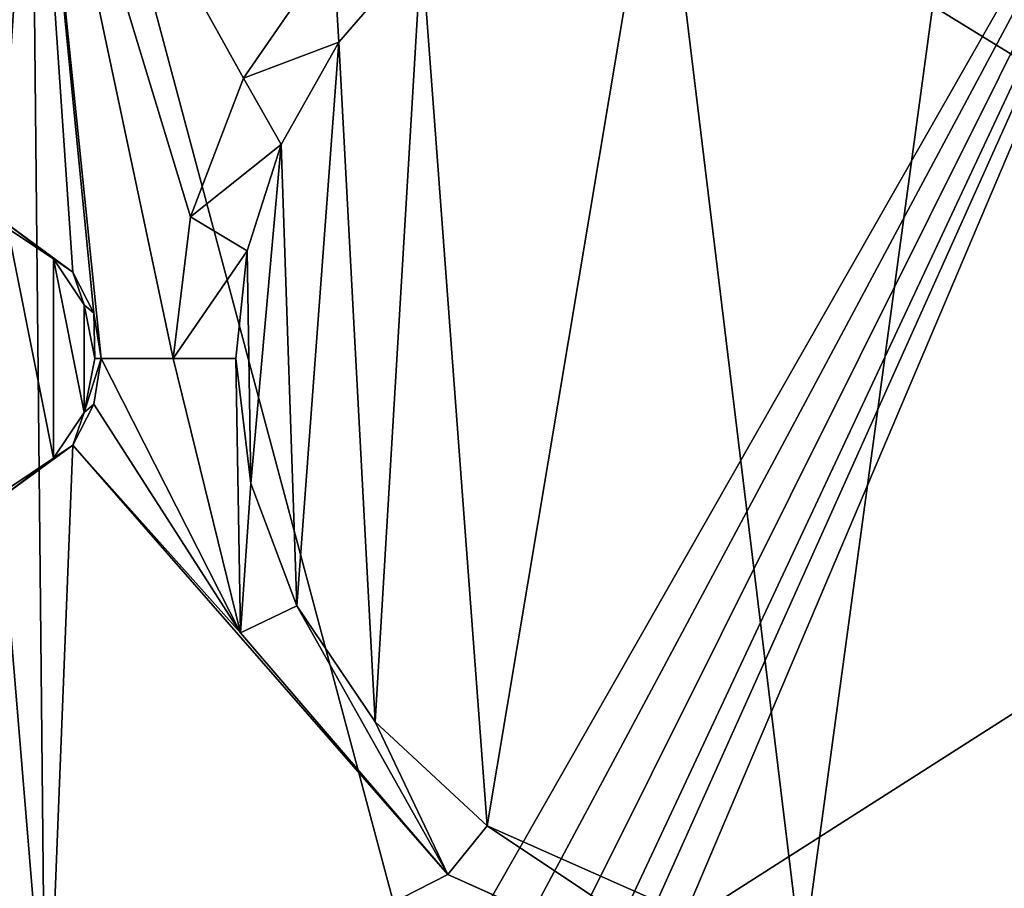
# Model space of a CAD drawing. Extents: x -250 to 250, y -426 to 356.
# Tile 209 of 256: x 144 to 176, y -410 to -382. Entities that reach past the tile are written whole.
import ezdxf

# ---------------------------------------------------------------- set-up
doc = ezdxf.new("R2010")
doc.units = 0
doc.header["$LTSCALE"] = 41.718519
for name, color, linetype in [('109', 7, 'CONTINUOUS'), ('110', 7, 'CONTINUOUS'), ('144', 7, 'CONTINUOUS'), ('145', 7, 'CONTINUOUS'), ('146', 7, 'CONTINUOUS'), ('147', 7, 'CONTINUOUS'), ('148', 7, 'CONTINUOUS'), ('149', 7, 'CONTINUOUS'), ('150', 7, 'CONTINUOUS'), ('151', 7, 'CONTINUOUS'), ('211', 7, 'CONTINUOUS'), ('235', 7, 'CONTINUOUS')]:
    doc.layers.add(name, color=color, linetype=linetype)

msp = doc.modelspace()

# ---------------------------------------------------------------- linework, layer by layer
at = {"layer": '109', "color": 7, "linetype": 'CONTINUOUS'}
for points in [[(144.396, -363.606), (242, -361.641), (145, -423.6), (144.396, -363.606)], [(242, -361.641), (242, -423.6), (145, -423.6), (242, -361.641)], [(144.396, -363.606), (133.589, -421.345), (133.033, -366.09), (144.396, -363.606)], [(144.396, -363.606), (145, -423.6), (133.589, -421.345), (144.396, -363.606)]]:
    msp.add_3dface(points, dxfattribs=at)
at = {"layer": '110', "color": 7, "linetype": 'CONTINUOUS'}
for points in [[(142.304, -371.881, 19), (143.452, -388.13, 19), (144.557, -371.604, 19), (142.304, -371.881, 19)], [(143.452, -388.13, 19), (145.802, -389.837, 19), (144.557, -371.604, 19), (143.452, -388.13, 19)], [(145.802, -389.837, 19), (146.47, -391.148, 19), (144.557, -371.604, 19), (145.802, -389.837, 19)], [(144.557, -371.604, 19), (146.7, -392.6, 19), (149, -392.6, 19), (144.557, -371.604, 19)], [(146.47, -391.148, 19), (146.7, -392.6, 19), (144.557, -371.604, 19), (146.47, -391.148, 19)], [(149.556, -388.068, 19), (144.557, -371.604, 19), (149, -392.6, 19), (149.556, -388.068, 19)], [(151.244, -383.649, 19), (144.557, -371.604, 19), (149.556, -388.068, 19), (151.244, -383.649, 19)], [(154.107, -379.494, 19), (144.557, -371.604, 19), (151.244, -383.649, 19), (154.107, -379.494, 19)], [(145.182, -395.782, 19), (143.722, -388.443, 19), (143.722, -396.757, 19), (145.182, -395.782, 19)], [(145.182, -389.418, 19), (143.722, -388.443, 19), (145.182, -395.782, 19), (145.182, -389.418, 19)], [(146.157, -394.322, 19), (145.182, -389.418, 19), (145.182, -395.782, 19), (146.157, -394.322, 19)], [(146.157, -390.878, 19), (145.182, -389.418, 19), (146.157, -394.322, 19), (146.157, -390.878, 19)], [(146.5, -392.6, 19), (146.157, -390.878, 19), (146.157, -394.322, 19), (146.5, -392.6, 19)], [(146.7, -392.6, 19), (146.47, -394.052, 19), (151.143, -401.357, 19), (146.7, -392.6, 19)], [(149, -392.6, 19), (146.7, -392.6, 19), (151.143, -401.357, 19), (149, -392.6, 19)], [(146.47, -394.052, 19), (145.802, -395.363, 19), (151.143, -401.357, 19), (146.47, -394.052, 19)], [(145.802, -395.363, 19), (143.452, -397.07, 19), (145, -415.6, 19), (145.802, -395.363, 19)], [(157.758, -409.076, 19), (145.802, -395.363, 19), (145, -415.6, 19), (157.758, -409.076, 19)], [(151.143, -401.357, 19), (145.802, -395.363, 19), (157.758, -409.076, 19), (151.143, -401.357, 19)], [(145, -415.6, 19), (143.452, -397.07, 19), (142.06, -415.21, 19), (145, -415.6, 19)], [(172.247, -415.6, 19), (157.758, -409.076, 19), (145, -415.6, 19), (172.247, -415.6, 19)], [(168.61, -413.927, 19), (157.758, -409.076, 19), (172.247, -415.6, 19), (168.61, -413.927, 19)]]:
    msp.add_3dface(points, dxfattribs=at)
at = {"layer": '144', "color": 7, "linetype": 'CONTINUOUS'}
for points in [[(164.525, -374.606, 17), (169.066, -411.979, 17), (174.416, -372.606, 17), (164.525, -374.606, 17)], [(169.066, -411.979, 17), (180.935, -411.979, 17), (174.416, -372.606, 17), (169.066, -411.979, 17)], [(174.416, -372.606, 17), (180.935, -411.979, 17), (184.708, -374.309, 17), (174.416, -372.606, 17)], [(156.922, -379.445, 17), (159.016, -407.519, 17), (164.525, -374.606, 17), (156.922, -379.445, 17)], [(159.016, -407.519, 17), (169.066, -411.979, 17), (164.525, -374.606, 17), (159.016, -407.519, 17)], [(154.288, -382.496, 17), (155.446, -404.197, 17), (156.922, -379.445, 17), (154.288, -382.496, 17)], [(155.446, -404.197, 17), (159.016, -407.519, 17), (156.922, -379.445, 17), (155.446, -404.197, 17)], [(152.444, -385.767, 17), (152.947, -400.492, 17), (154.288, -382.496, 17), (152.444, -385.767, 17)], [(152.947, -400.492, 17), (155.446, -404.197, 17), (154.288, -382.496, 17), (152.947, -400.492, 17)], [(151.358, -389.158, 17), (151.482, -396.587, 17), (152.444, -385.767, 17), (151.358, -389.158, 17)], [(151.482, -396.587, 17), (152.947, -400.492, 17), (152.444, -385.767, 17), (151.482, -396.587, 17)], [(151, -392.6, 17), (151.482, -396.587, 17), (151.358, -389.158, 17), (151, -392.6, 17)]]:
    msp.add_3dface(points, dxfattribs=at)
at = {"layer": '145', "color": 7, "linetype": 'CONTINUOUS'}
for points in [[(154.107, -379.494, 19), (151.244, -383.649, 19), (154.288, -382.496, 17), (154.107, -379.494, 19)], [(154.107, -379.494, 19), (154.288, -382.496, 17), (156.922, -379.445, 17), (154.107, -379.494, 19)], [(151.244, -383.649, 19), (152.444, -385.767, 17), (154.288, -382.496, 17), (151.244, -383.649, 19)], [(151.244, -383.649, 19), (149.556, -388.068, 19), (152.444, -385.767, 17), (151.244, -383.649, 19)], [(149.556, -388.068, 19), (151.358, -389.158, 17), (152.444, -385.767, 17), (149.556, -388.068, 19)], [(149.556, -388.068, 19), (149, -392.6, 19), (151.358, -389.158, 17), (149.556, -388.068, 19)], [(149, -392.6, 19), (151, -392.6, 17), (151.358, -389.158, 17), (149, -392.6, 19)]]:
    msp.add_3dface(points, dxfattribs=at)
at = {"layer": '146', "color": 7, "linetype": 'CONTINUOUS'}
for points in [[(149, -392.6, 19), (151.143, -401.357, 19), (151, -392.6, 17), (149, -392.6, 19)], [(151.143, -401.357, 19), (151.482, -396.587, 17), (151, -392.6, 17), (151.143, -401.357, 19)], [(151.143, -401.357, 19), (152.947, -400.492, 17), (151.482, -396.587, 17), (151.143, -401.357, 19)], [(151.143, -401.357, 19), (157.758, -409.076, 19), (152.947, -400.492, 17), (151.143, -401.357, 19)], [(157.758, -409.076, 19), (155.446, -404.197, 17), (152.947, -400.492, 17), (157.758, -409.076, 19)], [(157.758, -409.076, 19), (159.016, -407.519, 17), (155.446, -404.197, 17), (157.758, -409.076, 19)], [(157.758, -409.076, 19), (168.61, -413.927, 19), (159.016, -407.519, 17), (157.758, -409.076, 19)], [(168.61, -413.927, 19), (169.066, -411.979, 17), (159.016, -407.519, 17), (168.61, -413.927, 19)]]:
    msp.add_3dface(points, dxfattribs=at)
at = {"layer": '147', "color": 7, "linetype": 'CONTINUOUS'}
for points in [[(143.722, -388.443, 18.8), (145.182, -389.418, 18.8), (143.452, -388.13, 18.8), (143.722, -388.443, 18.8)], [(143.452, -388.13, 18.8), (145.182, -389.418, 18.8), (145.802, -389.837, 18.8), (143.452, -388.13, 18.8)], [(145.182, -389.418, 18.8), (146.157, -390.878, 18.8), (145.802, -389.837, 18.8), (145.182, -389.418, 18.8)], [(145.802, -389.837, 18.8), (146.157, -390.878, 18.8), (146.47, -391.148, 18.8), (145.802, -389.837, 18.8)], [(146.157, -390.878, 18.8), (146.5, -392.6, 18.8), (146.47, -391.148, 18.8), (146.157, -390.878, 18.8)], [(146.5, -392.6, 18.8), (146.7, -392.6, 18.8), (146.47, -391.148, 18.8), (146.5, -392.6, 18.8)], [(146.7, -392.6, 18.8), (146.157, -394.322, 18.8), (146.47, -394.052, 18.8), (146.7, -392.6, 18.8)], [(146.5, -392.6, 18.8), (146.157, -394.322, 18.8), (146.7, -392.6, 18.8), (146.5, -392.6, 18.8)], [(146.47, -394.052, 18.8), (146.157, -394.322, 18.8), (145.802, -395.363, 18.8), (146.47, -394.052, 18.8)], [(146.157, -394.322, 18.8), (145.182, -395.782, 18.8), (145.802, -395.363, 18.8), (146.157, -394.322, 18.8)], [(145.802, -395.363, 18.8), (145.182, -395.782, 18.8), (143.452, -397.07, 18.8), (145.802, -395.363, 18.8)], [(145.182, -395.782, 18.8), (143.722, -396.757, 18.8), (143.452, -397.07, 18.8), (145.182, -395.782, 18.8)]]:
    msp.add_3dface(points, dxfattribs=at)
at = {"layer": '148', "color": 7, "linetype": 'CONTINUOUS'}
for points in [[(146.5, -392.6, 18.8), (146.157, -394.322, 19), (146.157, -394.322, 18.8), (146.5, -392.6, 18.8)], [(146.5, -392.6, 19), (146.157, -394.322, 19), (146.5, -392.6, 18.8), (146.5, -392.6, 19)], [(145.182, -395.782, 19), (145.182, -395.782, 18.8), (146.157, -394.322, 18.8), (145.182, -395.782, 19)], [(146.157, -394.322, 19), (145.182, -395.782, 19), (146.157, -394.322, 18.8), (146.157, -394.322, 19)], [(143.722, -396.757, 19), (143.722, -396.757, 18.8), (145.182, -395.782, 18.8), (143.722, -396.757, 19)], [(145.182, -395.782, 19), (143.722, -396.757, 19), (145.182, -395.782, 18.8), (145.182, -395.782, 19)]]:
    msp.add_3dface(points, dxfattribs=at)
at = {"layer": '149', "color": 7, "linetype": 'CONTINUOUS'}
for points in [[(145.182, -389.418, 19), (145.182, -389.418, 18.8), (143.722, -388.443, 18.8), (145.182, -389.418, 19)], [(143.722, -388.443, 19), (145.182, -389.418, 19), (143.722, -388.443, 18.8), (143.722, -388.443, 19)], [(146.157, -390.878, 19), (146.157, -390.878, 18.8), (145.182, -389.418, 18.8), (146.157, -390.878, 19)], [(145.182, -389.418, 19), (146.157, -390.878, 19), (145.182, -389.418, 18.8), (145.182, -389.418, 19)], [(146.157, -390.878, 19), (146.5, -392.6, 19), (146.157, -390.878, 18.8), (146.157, -390.878, 19)], [(146.5, -392.6, 19), (146.5, -392.6, 18.8), (146.157, -390.878, 18.8), (146.5, -392.6, 19)]]:
    msp.add_3dface(points, dxfattribs=at)
at = {"layer": '150', "color": 7, "linetype": 'CONTINUOUS'}
for points in [[(143.452, -388.13, 19), (143.452, -388.13, 18.8), (145.802, -389.837, 18.8), (143.452, -388.13, 19)], [(145.802, -389.837, 19), (143.452, -388.13, 19), (145.802, -389.837, 18.8), (145.802, -389.837, 19)], [(146.47, -391.148, 19), (145.802, -389.837, 19), (146.47, -391.148, 18.8), (146.47, -391.148, 19)], [(145.802, -389.837, 19), (145.802, -389.837, 18.8), (146.47, -391.148, 18.8), (145.802, -389.837, 19)], [(146.7, -392.6, 19), (146.47, -391.148, 19), (146.7, -392.6, 18.8), (146.7, -392.6, 19)], [(146.7, -392.6, 18.8), (146.47, -391.148, 19), (146.47, -391.148, 18.8), (146.7, -392.6, 18.8)]]:
    msp.add_3dface(points, dxfattribs=at)
at = {"layer": '151', "color": 7, "linetype": 'CONTINUOUS'}
for points in [[(146.47, -394.052, 19), (146.7, -392.6, 19), (146.47, -394.052, 18.8), (146.47, -394.052, 19)], [(146.7, -392.6, 19), (146.7, -392.6, 18.8), (146.47, -394.052, 18.8), (146.7, -392.6, 19)], [(145.802, -395.363, 19), (146.47, -394.052, 19), (145.802, -395.363, 18.8), (145.802, -395.363, 19)], [(146.47, -394.052, 19), (146.47, -394.052, 18.8), (145.802, -395.363, 18.8), (146.47, -394.052, 19)], [(143.452, -397.07, 19), (145.802, -395.363, 19), (143.452, -397.07, 18.8), (143.452, -397.07, 19)], [(145.802, -395.363, 19), (145.802, -395.363, 18.8), (143.452, -397.07, 18.8), (145.802, -395.363, 19)]]:
    msp.add_3dface(points, dxfattribs=at)
at = {"layer": '211', "color": 7, "linetype": 'CONTINUOUS'}
for points in [[(184.228, -365.805, -20), (157, -413.6, -20), (144.456, -366.605, -20), (184.228, -365.805, -20)], [(158.531, -413.904, -20), (157, -413.6, -20), (184.228, -365.805, -20), (158.531, -413.904, -20)], [(159.828, -414.772, -20), (158.531, -413.904, -20), (184.228, -365.805, -20), (159.828, -414.772, -20)], [(160.696, -416.069, -20), (159.828, -414.772, -20), (184.228, -365.805, -20), (160.696, -416.069, -20)], [(161, -417.6, -20), (160.696, -416.069, -20), (184.228, -365.805, -20), (161, -417.6, -20)], [(188.417, -420.6, -20), (161, -420.6, -20), (184.228, -365.805, -20), (188.417, -420.6, -20)], [(161, -420.6, -20), (161, -417.6, -20), (184.228, -365.805, -20), (161, -420.6, -20)], [(143.807, -366.634, -20), (144.456, -366.605, -20), (132.315, -413.6, -20), (143.807, -366.634, -20)], [(144.456, -366.605, -20), (157, -413.6, -20), (132.315, -413.6, -20), (144.456, -366.605, -20)]]:
    msp.add_3dface(points, dxfattribs=at)
at = {"layer": '235', "color": 7, "linetype": 'CONTINUOUS'}
for points in [[(242, -361.641), (144.396, -363.606), (242, -423.6), (242, -361.641)], [(144.396, -363.606), (133.033, -366.09), (133.589, -421.345), (144.396, -363.606)], [(145, -423.6), (144.396, -363.606), (133.589, -421.345), (145, -423.6)], [(242, -423.6), (144.396, -363.606), (145, -423.6), (242, -423.6)]]:
    msp.add_3dface(points, dxfattribs=at)

doc.saveas('drawing.dxf')
